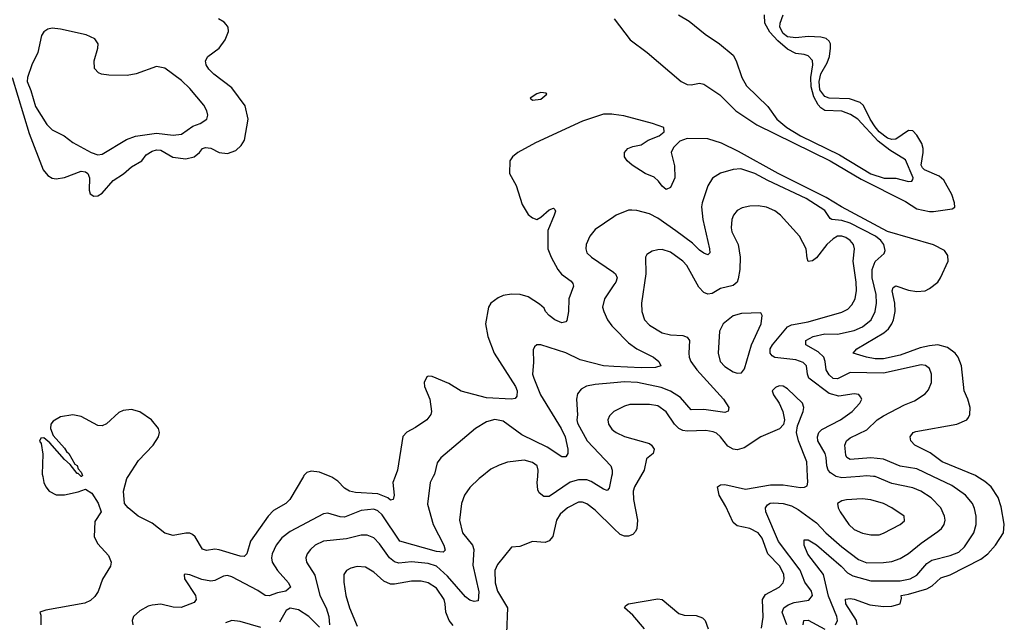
# Model space of a CAD drawing. Header units: inches. Extents: x 1954678 to 2060271, y 904822 to 1016299.
# Tile 185 of 256: x 1967155 to 1971868, y 989301 to 992186. Entities that reach past the tile are written whole.
import ezdxf

# ---------------------------------------------------------------- set-up
doc = ezdxf.new("R2010")
doc.units = ezdxf.units.IN
doc.header["$MEASUREMENT"] = 0
for name, color, linetype in [('B9968', 7, 'Continuous'), ('B9969', 7, 'Continuous'), ('B9978', 7, 'Continuous'), ('B9979', 7, 'Continuous')]:
    doc.layers.add(name, color=color, linetype=linetype)

msp = doc.modelspace()

# ---------------------------------------------------------------- linework, layer by layer
at = {"layer": 'B9968', "color": 5}
for points, elevation in [([(1967265.3, 990000), (1967271.3, 989971.3), (1967280.6, 989950), (1967296.2, 989930), (1967330, 989911.6), (1967370, 989911.6), (1967434.4, 989925.6), (1967470, 989938.8), (1967499.9, 989919.9), (1967531.3, 989871.3), (1967544.9, 989830), (1967515.4, 989784.6), (1967511.8, 989710), (1967530, 989677.1), (1967581, 989621), (1967593.1, 989590), (1967589.1, 989570), (1967551.4, 989508.6), (1967531.1, 989448.9), (1967515.5, 989424.5), (1967494, 989405.9), (1967466.6, 989393.4), (1967280.9, 989359.1), (1967251.3, 989350), (1967255.9, 989335.9), (1967255.8, 989290)], 420), ([(1967451.1, 990000), (1967450, 989999), (1967449, 990000)], 420), ([(1968513.7, 990000), (1968449.1, 989890), (1968428.9, 989870), (1968370, 989837.3), (1968343.8, 989810), (1968259.6, 989690), (1968242.3, 989630), (1968230, 989616.9), (1968210, 989618), (1968110, 989648.6), (1968088.7, 989651.3), (1968050, 989645.8), (1968030, 989652.4), (1967995.5, 989710), (1967981.8, 989721.8), (1967970, 989728.1), (1967950, 989729), (1967890, 989717.7), (1967850, 989728.2), (1967790, 989776.3), (1967722.9, 989810), (1967674.5, 989850), (1967657.2, 989870), (1967651.6, 989930), (1967668.3, 989990), (1967674.8, 990000)], 420), ([(1969135.2, 990000), (1969119.3, 989970), (1969106.7, 989866.7), (1969134.4, 989770), (1969186, 989670), (1969192.5, 989647.5), (1969183, 989637), (1969150, 989639.9), (1968974.6, 989690), (1968890, 989816), (1968870, 989835.9), (1968850, 989843.2), (1968790, 989836.6), (1968710, 989805.5), (1968690, 989806.6), (1968630, 989823.4), (1968610, 989820.2), (1968450, 989736.5), (1968410, 989706.4), (1968382.1, 989670), (1968364.5, 989630), (1968361.2, 989610), (1968364.2, 989590), (1968389.1, 989549.1), (1968442, 989490), (1968451.3, 989470), (1968429.5, 989450.5), (1968390, 989443.2), (1968350, 989428.4), (1968330, 989430.6), (1968294.5, 989454.5), (1968170, 989519.1), (1968150, 989524.8), (1968130, 989523.1), (1968090, 989501.6), (1968070, 989497.9), (1968026.6, 989506.6), (1967970, 989528.6), (1967947.3, 989532.7), (1967942, 989530), (1967943.9, 989510), (1967996.3, 989430), (1968000.3, 989410), (1967990, 989396.3), (1967928.2, 989371.8), (1967890, 989373.8), (1967830, 989387.6), (1967790, 989384.2), (1967770, 989378.5), (1967730, 989356.9), (1967700.3, 989330), (1967693.7, 989310), (1967696.5, 989290)], 440), ([(1969367.4, 990000), (1969355.3, 989990), (1969310, 989946.9), (1969285.2, 989910), (1969270.2, 989869.8), (1969260.2, 989790), (1969274.2, 989730), (1969322.7, 989670), (1969328.7, 989650), (1969324.4, 989575.6), (1969352.7, 989447.3), (1969350, 989404.2), (1969330, 989400.3), (1969310, 989407.9), (1969290, 989422.9), (1969202.8, 989522.8), (1969150, 989569.5), (1969110, 989583.4), (1969030, 989590.8), (1968970, 989584.9), (1968950, 989590.5), (1968926, 989610), (1968877.5, 989677.5), (1968850, 989705.2), (1968818.8, 989718.8), (1968790, 989719.3), (1968719, 989701), (1968610, 989690.6), (1968570.3, 989670), (1968546.7, 989650), (1968531, 989629), (1968524.9, 989610), (1968528.3, 989590), (1968567.4, 989527.4), (1968591.2, 989430), (1968621.9, 989370), (1968635.3, 989330), (1968637.8, 989290)], 460), ([(1968953, 990000), (1968941.5, 989970), (1968947.1, 989910), (1968943, 989890), (1968930, 989886.3), (1968917.1, 989897.1), (1968870, 989917.3), (1968763.3, 989923.3), (1968733.6, 989930), (1968710, 989944.1), (1968677.4, 989977.4), (1968650, 989996.8), (1968641.6, 990000)], 420), ([(1969988.5, 990000), (1969976.8, 989943.2), (1969968.1, 989931.9), (1969950, 989938.2), (1969890, 989976.2), (1969870, 989982.9), (1969830, 989984), (1969790, 989972.5), (1969690, 989904.5), (1969664.1, 989904.1), (1969641.2, 989921.2), (1969635.2, 989935.2), (1969631.9, 989970), (1969634.8, 990000)], 460), ([(1970000, 989750.4), (1969910, 989838), (1969870, 989868.4), (1969850, 989876.3), (1969830, 989876.1), (1969776.9, 989850), (1969741.6, 989818.4), (1969725.1, 989790), (1969707.6, 989712.4), (1969690, 989690.9), (1969670, 989684), (1969610, 989689.1), (1969550, 989665.1), (1969510, 989660.9), (1969442.2, 989577.8), (1969429, 989550), (1969431.7, 989490), (1969442.8, 989450), (1969490.6, 989370), (1969484.7, 989250)], 480), ([(1969230, 989286.4), (1969210.9, 989310.9), (1969195.2, 989350), (1969192.6, 989390), (1969186.4, 989410), (1969150, 989464.5), (1969110.7, 989490.7), (1969077.7, 989497.7), (1969030, 989498.7), (1968950, 989483.6), (1968930, 989484.1), (1968897.7, 989497.7), (1968850, 989541.2), (1968810, 989566), (1968770, 989568.9), (1968739.8, 989560.2), (1968720.3, 989550), (1968707.3, 989530), (1968706.4, 989493.6), (1968715.6, 989430), (1968733.4, 989370), (1968770, 989283.1)], 480), ([(1968590, 989277.8), (1968538.7, 989330), (1968490, 989361.6), (1968450, 989368.4), (1968430, 989358.8), (1968398.6, 989301.4)], 460), ([(1968310, 989277.1), (1968210, 989305.7), (1968170, 989309.4), (1968140.8, 989299.2)], 460)]:
    msp.add_lwpolyline(points, dxfattribs=dict(at, elevation=elevation))
at = {"layer": 'B9969', "color": 5}
for points, elevation in [([(1967118.6, 991910), (1967201.1, 991641.1), (1967267.2, 991467.2), (1967290, 991439.8), (1967310, 991428.3), (1967330, 991424), (1967370, 991430.6), (1967450, 991461.3), (1967470, 991458.7), (1967481.1, 991450), (1967488.7, 991430), (1967488, 991370), (1967492.8, 991352.8), (1967510, 991341.5), (1967530, 991343.7), (1967550, 991355.7), (1967603.4, 991416.6), (1967651.6, 991448.4), (1967690, 991481.7), (1967739.4, 991510), (1967761.3, 991538.7), (1967790, 991556.4), (1967810, 991562.9), (1967830, 991561.5), (1967888, 991528), (1967950, 991520.5), (1967990.2, 991529.8), (1968015.6, 991550), (1968030, 991570.1), (1968045.3, 991574.7), (1968070, 991571.2), (1968110, 991550.8), (1968150, 991545.1), (1968190, 991559.7), (1968215.9, 991584.1), (1968230.6, 991610), (1968248.1, 991710), (1968233.8, 991773.8), (1968170, 991860.6), (1968085, 991925), (1968060.2, 991950), (1968047.4, 991970), (1968044.8, 991990), (1968056, 992010), (1968110.6, 992049.4), (1968139.4, 992090), (1968155.3, 992130), (1968152.8, 992150), (1968143.9, 992163.9), (1968134.4, 992174.4), (1968106.6, 992190)], 420), ([(1970000, 991733.1), (1969990, 991734.5), (1969950, 991733.3), (1969850, 991700.4), (1969623.6, 991596.4), (1969539.5, 991550), (1969514, 991530), (1969500.9, 991510), (1969499.7, 991450), (1969532.4, 991392.4), (1969560.9, 991300.9), (1969590, 991254.4), (1969610, 991237.4), (1969630, 991230.4), (1969650, 991240.5), (1969690, 991275.8), (1969710, 991284), (1969717, 991277), (1969719.3, 991270), (1969713.4, 991250), (1969683.6, 991176.4), (1969683.9, 991090), (1969698.9, 991050), (1969731, 990990), (1969748.5, 990968.5), (1969795, 990935), (1969802.6, 990922.6), (1969805.8, 990910), (1969784.4, 990850), (1969781.6, 990790), (1969773.9, 990746.1), (1969770, 990739.5), (1969750, 990735.1), (1969716.9, 990750), (1969689.8, 990770), (1969671.8, 990790), (1969666, 990806), (1969644, 990824), (1969590, 990859.4), (1969551.3, 990871.3), (1969510, 990872.5), (1969470, 990865.5), (1969445.5, 990854.5), (1969410.3, 990830), (1969399.1, 990810), (1969384.9, 990730), (1969396.5, 990670), (1969425.7, 990590), (1969528, 990430), (1969536.2, 990410), (1969535.6, 990384.4), (1969526.9, 990373.1), (1969510.2, 990369.8), (1969390, 990376.7), (1969268.2, 990408.2), (1969210, 990444.1), (1969130, 990478.7), (1969110, 990479.7), (1969104.1, 990475.9), (1969091.4, 990450), (1969093, 990430), (1969118, 990370), (1969126.7, 990310), (1969123.4, 990296.6), (1969104.4, 990270), (1969050, 990233.7), (1969007.8, 990212.2), (1968989.4, 990190.6), (1968964.5, 990030), (1968953, 990000)], 420), ([(1970000, 991243), (1969910, 991182), (1969884.7, 991150), (1969867.1, 991110), (1969864.9, 991090), (1969870.3, 991070), (1969891.7, 991050), (1969997.8, 990977.8), (1970000, 990976)], 440), ([(1970000, 990916.4), (1969954.4, 990850), (1969945.8, 990810), (1969951, 990790), (1969969.4, 990750), (1969990, 990721.3), (1970000, 990711)], 440), ([(1970000, 990526), (1969950, 990528.6), (1969838.1, 990558.1), (1969770, 990590.9), (1969650.4, 990629.6), (1969630.4, 990629.6), (1969619.9, 990620.1), (1969613.8, 990606.2), (1969615.3, 990544.7), (1969610.2, 990490), (1969615.9, 990470), (1969647.6, 990390), (1969747.3, 990230), (1969765.9, 990190), (1969778.6, 990130), (1969778.5, 990110), (1969770, 990094), (1969750, 990093.5), (1969680.1, 990140.1), (1969558.2, 990198.2), (1969470, 990265), (1969430, 990271.7), (1969390, 990261.6), (1969337, 990230), (1969170.7, 990089.3), (1969154.3, 990065.7), (1969140.6, 990010), (1969135.2, 990000)], 440), ([(1970000, 990448.5), (1969910, 990440.2), (1969868.1, 990431.9), (1969842.8, 990417.2), (1969825.5, 990394.5), (1969821, 990370), (1969825.7, 990294.3), (1969822, 990270), (1969825.9, 990254.1), (1969871.3, 990170), (1969985.7, 990050), (1969992, 990030), (1969990.7, 990010.7), (1969988.5, 990000)], 460), ([(1967674.8, 990000), (1967724.2, 990075.8), (1967794.2, 990150), (1967820.4, 990190), (1967823.9, 990210), (1967819.2, 990230), (1967786, 990270), (1967730, 990309.1), (1967690, 990320.3), (1967650, 990315.3), (1967630, 990305.3), (1967570, 990252), (1967550, 990242.5), (1967530, 990243.9), (1967450, 990287), (1967410, 990295.4), (1967350, 990285.7), (1967316.1, 990263.9), (1967304.9, 990250), (1967302.3, 990230), (1967315.5, 990195.5), (1967370, 990134.9), (1967378.6, 990118.6), (1967390, 990110.2), (1967418.4, 990058.4), (1967430, 990051.7), (1967435.4, 990035.4), (1967450, 990021), (1967455.9, 990004.1), (1967451.1, 990000)], 420), ([(1970000, 990310.7), (1969998.7, 990310), (1969978.5, 990290), (1969970.2, 990270), (1969973, 990250), (1969990, 990225.9), (1970000, 990218)], 480), ([(1967449, 990000), (1967434.6, 990014.6), (1967430, 990013.2), (1967397.5, 990057.5), (1967370, 990080.5), (1967300.1, 990160.1), (1967270, 990184.5), (1967256.9, 990183.1), (1967250.7, 990169.3), (1967257.2, 990157.2), (1967265.9, 990105.9), (1967263.3, 990010), (1967265.3, 990000)], 420), ([(1969634.8, 990000), (1969637.7, 990030), (1969632.4, 990050), (1969610, 990067.1), (1969570, 990077.1), (1969490, 990068.5), (1969450, 990053.3), (1969410, 990035.1), (1969367.4, 990000)], 460), ([(1968641.6, 990000), (1968590, 990019.8), (1968550, 990025.4), (1968530, 990018.7), (1968516, 990004), (1968513.7, 990000)], 420)]:
    msp.add_lwpolyline(points, dxfattribs=dict(at, elevation=elevation))
for points, elevation in [([(1967310, 992145.6), (1967290, 992141), (1967270, 992127.8), (1967259.1, 992110), (1967241.8, 992030), (1967213.4, 991970), (1967193.2, 991910), (1967190.2, 991890), (1967208, 991848), (1967231.1, 991770), (1967284.5, 991684.5), (1967310, 991659.2), (1967368.4, 991630), (1967410, 991598), (1967497.3, 991550), (1967530, 991539.5), (1967550, 991543), (1967667.2, 991612.8), (1967710, 991628.7), (1967810, 991643.5), (1967890, 991633.9), (1967930, 991638.8), (1967983.7, 991676.3), (1968018.4, 991690), (1968050.7, 991709.3), (1968056, 991730), (1968050.9, 991750), (1968036.4, 991776.4), (1967970, 991856.8), (1967930, 991894.6), (1967850, 991954.8), (1967810, 991961.5), (1967713.5, 991926.5), (1967670, 991919.4), (1967581.1, 991921.1), (1967546.1, 991926.1), (1967532, 991932), (1967512.7, 991952.7), (1967511.2, 991990), (1967529.5, 992049.5), (1967531.5, 992070), (1967515.2, 992095.2), (1967473, 992113), (1967350, 992140.7)], 440), ([(1969650, 991837.3), (1969631.3, 991831.3), (1969598, 991810), (1969610, 991801.3), (1969650, 991806.3), (1969678.4, 991830), (1969675.1, 991835.1)], 420)]:
    msp.add_lwpolyline(points, close=True, dxfattribs=dict(at, elevation=elevation))
at = {"layer": 'B9978', "color": 5}
for points, elevation in [([(1970127.2, 990000), (1970099, 989950), (1970092.3, 989930), (1970094.2, 989890), (1970112, 989790), (1970109.5, 989750.5), (1970103.7, 989736.3), (1970090, 989721.4), (1970070, 989713.4), (1970050, 989713.9), (1970030, 989721.2), (1970000, 989750.4)], 480), ([(1970706.5, 989273.5), (1970713.7, 989326.3), (1970710.3, 989410), (1970725.2, 989434.8), (1970790.3, 989469.7), (1970809.1, 989490), (1970814.7, 989510), (1970812.7, 989530), (1970794.1, 989570), (1970736, 989630), (1970710, 989705), (1970690.9, 989730), (1970650.5, 989750.5), (1970590, 989763.6), (1970570, 989778.5), (1970536.2, 989856.2), (1970503.2, 989910), (1970495.4, 989950), (1970510, 989960.2), (1970530, 989960.5), (1970630, 989938.8), (1970750, 989958.8), (1970810, 989959.3), (1970892.4, 989947.6), (1970912, 989948), (1970924.8, 989955.2), (1970928.2, 989971.8), (1970927, 990000)], 480), ([(1970826.9, 989290), (1970805.7, 989350), (1970812.9, 989370), (1970834.3, 989385.7), (1970863, 989397), (1970932, 989408), (1970949.8, 989430), (1970946, 989450), (1970913.1, 989493.1), (1970891.8, 989551.8), (1970788.3, 989688.3), (1970726.8, 989830), (1970724.6, 989850), (1970735.4, 989864.6), (1970748, 989872), (1970765.9, 989874.1), (1970810, 989870.8), (1970850, 989858.7), (1970881.4, 989841.4), (1970970, 989778), (1971014.8, 989730), (1971090, 989662.2), (1971170, 989602.9), (1971210, 989586.7), (1971290, 989587.5), (1971330, 989593.2), (1971370, 989606.7), (1971410, 989631.4), (1971470, 989680.7), (1971550, 989735.7), (1971567.3, 989750), (1971581.3, 989770), (1971586.1, 989790), (1971582.7, 989810), (1971564, 989850), (1971517.8, 989897.8), (1971468.4, 989930), (1971430, 989944.7), (1971330, 989966), (1971250, 989999.4), (1971242.6, 990000)], 460), ([(1971061.2, 989290), (1971069.3, 989310), (1971066.9, 989330), (1971026.1, 989426.1), (1971002.9, 989530), (1970927.4, 989627.4), (1970909.9, 989670.1), (1970910, 989696.4), (1970930, 989696), (1970970, 989672.3), (1971088.2, 989570), (1971118.5, 989538.5), (1971143.5, 989523.5), (1971230, 989499.6), (1971370, 989500.2), (1971418.5, 989510), (1971450, 989527.5), (1971497.5, 989582.5), (1971521, 989599), (1971610, 989621.9), (1971650, 989637.2), (1971677.8, 989662.2), (1971722.9, 989730), (1971734.1, 989770), (1971733.4, 989810), (1971726.1, 989846.1), (1971715.6, 989870), (1971683.4, 989910), (1971616.7, 989956.7), (1971526.6, 990000)], 440), ([(1971177.4, 990000), (1971090, 989992.9), (1971062.8, 990000)], 460), ([(1971164.3, 989290), (1971160.6, 989310), (1971109.9, 989390), (1971108.3, 989411.7), (1971130, 989415.2), (1971150, 989411.5), (1971225.3, 989385.3), (1971290, 989377.6), (1971330, 989378.2), (1971369.6, 989390), (1971376.6, 989416.6), (1971374, 989430), (1971410, 989435.9), (1971498.2, 989461.8), (1971523.7, 989476.3), (1971565, 989515), (1971610, 989529.2), (1971756.6, 989603.4), (1971789.1, 989630), (1971826.6, 989670), (1971864.1, 989730), (1971868.5, 989771.5), (1971854.2, 989854.2), (1971838.4, 989898.4), (1971805.6, 989950), (1971776, 989976), (1971736.3, 990000)], 420), ([(1970146.4, 989270), (1970090, 989335), (1970049.8, 989370), (1970057.3, 989382.7), (1970070, 989390.6), (1970210, 989413.8), (1970230, 989411.2), (1970310, 989343), (1970335.3, 989335.3), (1970393.7, 989333.7), (1970423.5, 989323.5), (1970436.6, 989310), (1970450.2, 989270)], 480), ([(1970905.3, 989290), (1970909.1, 989310.9), (1970930, 989311), (1971010, 989268)], 440)]:
    msp.add_lwpolyline(points, dxfattribs=dict(at, elevation=elevation))
at = {"layer": 'B9978', "color": 5, "elevation": 480}
msp.add_lwpolyline([(1971187.3, 989892.7), (1971112.8, 989887.3), (1971090, 989882.4), (1971070.6, 989870), (1971072.4, 989850), (1971083.1, 989830), (1971123.8, 989770), (1971150, 989746), (1971190, 989728.7), (1971230, 989720.5), (1971270, 989721), (1971290, 989728.4), (1971369.4, 989770), (1971390, 989786.7), (1971389.6, 989810), (1971329.7, 989850), (1971290, 989869.8), (1971230, 989888)], close=True, dxfattribs=at)
at = {"layer": 'B9979', "color": 5}
for points, elevation in [([(1970000.9, 992190), (1970078, 992090), (1970159.6, 992030), (1970322, 991890), (1970350, 991875.6), (1970370, 991873.7), (1970410, 991883.1), (1970430, 991878), (1970506.7, 991826.7), (1970584, 991750), (1970683.1, 991683.1), (1971034.3, 991510), (1971183, 991423), (1971395.3, 991315.3), (1971450, 991281.4), (1971510, 991268.5), (1971530, 991268.4), (1971619.6, 991280.4), (1971630.9, 991289.1), (1971629.8, 991310.2), (1971616.9, 991350), (1971578.6, 991418.6), (1971557.3, 991437.3), (1971487.1, 991467.1), (1971476.8, 991476.8), (1971469.9, 991490), (1971480.8, 991550), (1971479.7, 991570), (1971473.4, 991593.4), (1971450, 991634.1), (1971430, 991655), (1971410, 991656.4), (1971350, 991614.4), (1971330, 991612.7), (1971310, 991619.8), (1971270, 991649.5), (1971250, 991673.4), (1971225.7, 991710), (1971194.7, 991774.7), (1971178.5, 991790), (1971126.7, 991806.7), (1971030, 991810.7), (1971010, 991819.1), (1970986, 991850), (1970982.3, 991890), (1970990, 991927.6), (1971020.5, 991979.5), (1971030.9, 992010), (1971037.1, 992050), (1971036.2, 992070), (1971030, 992083.1), (1971015.8, 992095.8), (1970990, 992102.9), (1970930, 992105.5), (1970870, 992098.8), (1970830, 992104.3), (1970810, 992119.9), (1970793.5, 992150), (1970794.8, 992170), (1970809.9, 992210)], 420), ([(1970308.8, 992208.8), (1970359.2, 992179.2), (1970436.7, 992116.7), (1970505.3, 992070), (1970570, 992015.8), (1970584.9, 991990), (1970612.8, 991910), (1970633.7, 991870), (1970735.9, 991770), (1970780.2, 991710), (1970827.4, 991670), (1970893.5, 991630), (1971079.1, 991539.1), (1971230, 991449), (1971292.7, 991427.3), (1971350, 991427.8), (1971410, 991411.6), (1971426.3, 991413.7), (1971430, 991420.7), (1971431.8, 991430), (1971395, 991515), (1971320.9, 991560.9), (1971265.2, 991605.2), (1971167.3, 991710), (1971132.3, 991732.3), (1971090, 991748.8), (1971010, 991751.4), (1970990, 991763.9), (1970977.9, 991777.9), (1970956.2, 991816.2), (1970944.2, 991864.2), (1970942.4, 991910), (1970952, 991970), (1970950, 991990.7), (1970930, 992012.8), (1970910, 992020.1), (1970870, 992024), (1970830, 992044.7), (1970784.4, 992084.4), (1970746.2, 992126.2), (1970721.7, 992170), (1970720.2, 992210)], 440), ([(1971736.3, 990000), (1971730, 990003.8), (1971570.9, 990070), (1971513.1, 990113.1), (1971440.7, 990150), (1971420.7, 990170), (1971418.4, 990190), (1971432.3, 990210), (1971444.7, 990215.3), (1971641.2, 990250), (1971689.4, 990270), (1971697.7, 990282.3), (1971703.3, 990296.7), (1971704.4, 990330), (1971694.5, 990370), (1971676.1, 990410), (1971663.5, 990530), (1971647.3, 990570), (1971633.3, 990590), (1971596.7, 990616.7), (1971550, 990629.5), (1971510, 990625.7), (1971465.2, 990614.8), (1971370, 990580.3), (1971290, 990562.5), (1971250, 990562.5), (1971209.3, 990570), (1971144.5, 990590), (1971162.2, 990610), (1971292.3, 990687.7), (1971313.4, 990706.6), (1971329.4, 990730), (1971338.4, 990750), (1971345.7, 990790), (1971344.4, 990830), (1971331.8, 990888.2), (1971336.1, 990903.9), (1971350, 990911.5), (1971410, 990891.7), (1971450, 990884.5), (1971490, 990889), (1971510, 990898.9), (1971549.8, 990930), (1971562.9, 990950), (1971600.4, 991030), (1971597.6, 991057.6), (1971581.7, 991081.7), (1971529.2, 991109.2), (1971310, 991172.3), (1971088.8, 991290), (1971015.3, 991335.3), (1970786.2, 991450), (1970595.6, 991555.6), (1970514.7, 991594.7), (1970450, 991615.2), (1970350, 991618), (1970315.9, 991604.1), (1970285.7, 991574.3), (1970274.5, 991550), (1970290, 991486.8), (1970290.8, 991430), (1970270, 991383.7), (1970250, 991374), (1970230, 991389.6), (1970213.3, 991413.3), (1970192.5, 991432.5), (1970150, 991449.8), (1970087.3, 991490), (1970063, 991510), (1970049.7, 991530.2), (1970049.8, 991550.2), (1970067, 991570), (1970090, 991579.5), (1970130, 991586.8), (1970163.7, 991610), (1970215.6, 991630), (1970241, 991650), (1970239.2, 991670), (1970185.1, 991690), (1970046.5, 991726.5), (1970000, 991733.1)], 420), ([(1971526.6, 990000), (1971450, 990036.9), (1971370, 990049.5), (1971290, 990082.8), (1971230, 990088.7), (1971130, 990080.2), (1971114.2, 990090), (1971110, 990100.9), (1971105.6, 990150), (1971112.7, 990170), (1971130, 990184.6), (1971210, 990222.6), (1971260.6, 990270), (1971290, 990289.6), (1971390, 990342.3), (1971438.9, 990361.1), (1971490, 990396), (1971505.2, 990414.8), (1971519.3, 990450), (1971520.3, 990490), (1971510, 990516.3), (1971491.5, 990531.5), (1971470, 990533.5), (1971290, 990493.7), (1971130, 990497.1), (1971070, 990466.4), (1971050, 990468.4), (1971030, 990485.8), (1971015.1, 990510), (1971011.3, 990550), (1971004.8, 990570), (1970976.9, 990596.9), (1970917.6, 990630), (1970917.6, 990650), (1970953.7, 990670), (1971010, 990681.9), (1971070, 990680.5), (1971150, 990698.3), (1971190, 990715.4), (1971230.5, 990750), (1971250.3, 990789.7), (1971256.6, 990830), (1971254.4, 990870), (1971235.7, 990950), (1971235.8, 990990), (1971250, 991028.9), (1971293.4, 991066.6), (1971298.4, 991081.6), (1971291.9, 991110), (1971276.9, 991130), (1971251.6, 991150), (1971130, 991212.2), (1971090, 991225.7), (1971043.6, 991230), (1971035.1, 991235.1), (1971010, 991273), (1970920.6, 991330), (1970735.9, 991415.9), (1970674, 991450), (1970607.2, 991472.8), (1970570, 991469.8), (1970510, 991451.8), (1970471.6, 991428.4), (1970448.7, 991391.3), (1970421.4, 991310), (1970418.6, 991290), (1970425, 991230), (1970457.6, 991090), (1970458.3, 991070), (1970450, 991060.5), (1970430, 991068.4), (1970410, 991083.2), (1970375.7, 991115.7), (1970296.3, 991176.3), (1970210, 991236.5), (1970170, 991256.5), (1970110, 991272.9), (1970084.8, 991275.2), (1970070, 991274.5), (1970010, 991249.8), (1970000, 991243)], 440), ([(1971062.8, 990000), (1971060.6, 990000.6), (1971037, 990017), (1971025.2, 990030), (1971018.2, 990050), (1971016.1, 990090), (1971010.4, 990110), (1970976.2, 990170), (1970974, 990190), (1970980.2, 990210), (1970995.5, 990224.5), (1971084.2, 990270), (1971140.9, 990310), (1971176.4, 990350), (1971186, 990370), (1971180.8, 990380.8), (1971171.5, 990391.5), (1971150, 990395.9), (1971076.7, 990383.3), (1971030, 990396.2), (1970933.2, 990470), (1970925.9, 990490), (1970921.1, 990530), (1970905.7, 990545.7), (1970870, 990557.5), (1970769.9, 990569.9), (1970757.2, 990577.2), (1970747.5, 990590), (1970747.8, 990610), (1970758.4, 990630), (1970830, 990716.2), (1970850, 990726.2), (1970930, 990739.9), (1971090, 990786.8), (1971118.8, 990801.2), (1971139.2, 990820.8), (1971154.9, 990850), (1971161.6, 990890), (1971160.1, 990930), (1971144.4, 991030), (1971152.1, 991090), (1971146.6, 991110), (1971130.5, 991130), (1971110, 991143.4), (1971090, 991150.7), (1971070, 991149.2), (1971050, 991138), (1971018.9, 991110), (1970970, 991046), (1970950, 991031.6), (1970930, 991028.8), (1970924.2, 991044.2), (1970919.6, 991090), (1970888, 991150), (1970797.7, 991250), (1970770, 991270.6), (1970730, 991288.2), (1970690, 991294.4), (1970650, 991293.5), (1970614.2, 991285.8), (1970590, 991272.3), (1970571.5, 991250), (1970563.8, 991230), (1970560.2, 991190), (1970564.3, 991170), (1970595, 991110), (1970604.2, 991050), (1970602.4, 990990), (1970594.6, 990945.4), (1970589.2, 990930), (1970570, 990913.5), (1970510, 990899.9), (1970470, 990875.6), (1970450, 990872), (1970430, 990880.6), (1970405.9, 990905.9), (1970348.9, 991010), (1970329.8, 991030), (1970270, 991072.9), (1970230, 991085.5), (1970210, 991084.4), (1970182.2, 991077.8), (1970157.5, 991062.5), (1970150.3, 991049.7), (1970151.8, 990970), (1970131, 990830), (1970132.6, 990790), (1970146.7, 990750), (1970170, 990724.3), (1970230, 990687.5), (1970270, 990678.4), (1970330, 990673.9), (1970350, 990666.7), (1970361.4, 990650), (1970358.8, 990590), (1970360.1, 990570), (1970367.6, 990550), (1970396.2, 990510), (1970523.8, 990370), (1970549, 990330), (1970547, 990313), (1970530, 990306.6), (1970430, 990319.7), (1970370, 990318.4), (1970317.8, 990377.8), (1970270, 990407.5), (1970225.1, 990425.1), (1970112, 990450), (1970050, 990453.1), (1970000, 990448.5)], 460), ([(1970000, 990976), (1970007.2, 990970), (1970014.8, 990950), (1970009.3, 990930), (1970000, 990916.4)], 440), ([(1970000, 990711), (1970070, 990638.8), (1970110, 990610.2), (1970188.5, 990570), (1970214.9, 990550), (1970224.9, 990530), (1970198.3, 990521.7), (1970130, 990519.1), (1970000, 990526)], 440), ([(1970927, 990000), (1970923.9, 990070), (1970883.7, 990170), (1970874.5, 990210), (1970877.8, 990242.2), (1970905.7, 990310), (1970908.3, 990330), (1970902, 990350), (1970830, 990419.7), (1970810, 990431.3), (1970790, 990432.8), (1970773.7, 990426.3), (1970758, 990410), (1970763.7, 990390), (1970790.2, 990350.2), (1970808, 990310), (1970816.5, 990270), (1970811.7, 990248.3), (1970792.3, 990227.7), (1970702.4, 990190), (1970623.3, 990136.7), (1970590, 990127.5), (1970570, 990130.6), (1970544.6, 990144.6), (1970509.8, 990190), (1970490, 990207.5), (1970474.1, 990214.1), (1970438.9, 990218.9), (1970350, 990216.2), (1970330, 990219.1), (1970310, 990228.7), (1970289.5, 990249.5), (1970250, 990309.8), (1970210, 990337), (1970170, 990344.1), (1970076.6, 990343.4), (1970050, 990336), (1970000, 990310.7)], 480), ([(1970000, 990218), (1970010.3, 990210), (1970050, 990190.9), (1970170, 990156.8), (1970180.2, 990150), (1970191.8, 990130), (1970187.4, 990110), (1970155.6, 990084.4), (1970144.1, 990030), (1970127.2, 990000)], 480), ([(1971242.6, 990000), (1971210, 990002.6), (1971177.4, 990000)], 460)]:
    msp.add_lwpolyline(points, dxfattribs=dict(at, elevation=elevation))
at = {"layer": 'B9979', "color": 5, "elevation": 480}
msp.add_lwpolyline([(1970703.1, 990783.1), (1970610, 990779.4), (1970570.9, 990769.1), (1970523.2, 990730), (1970504.7, 990695.3), (1970498.9, 990590), (1970508.4, 990550), (1970530, 990526.4), (1970570, 990500.2), (1970590, 990494), (1970610, 990495.8), (1970624.9, 990515.1), (1970657.6, 990630), (1970703.9, 990730), (1970709.5, 990769.5)], close=True, dxfattribs=at)

doc.saveas('drawing.dxf')
